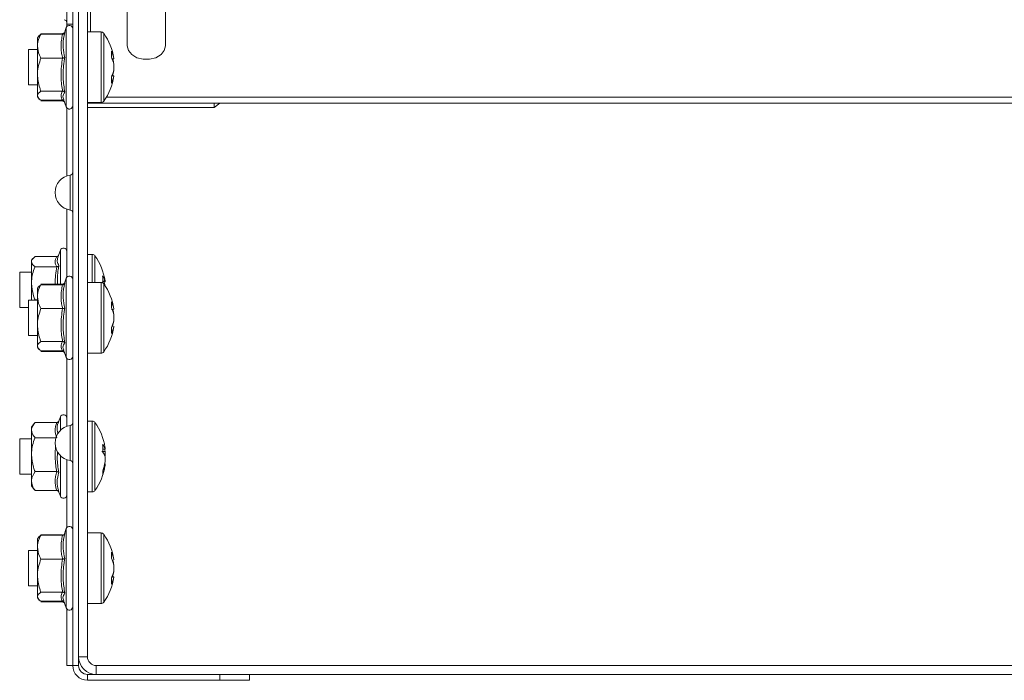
# Model space of a CAD drawing. Header units: millimetres. Extents: x -337 to 4147, y -1590 to -64.
# Tile 30 of 41: x 2419 to 2586, y -515 to -403. Entities that reach past the tile are written whole.
import ezdxf

# ---------------------------------------------------------------- set-up
doc = ezdxf.new("R2010")
doc.units = ezdxf.units.MM

msp = doc.modelspace()

# ---------------------------------------------------------------- linework, layer by layer
at = {"color": 7, "linetype": 'Continuous', "lineweight": 15}
for p, q in [((2426.77, -223.5), (2426.77, -403.81)), ((2428.77, -511.14), (2428.77, -378.44)), ((2430.27, -511.14), (2430.27, -378.44)), ((2427.77, -512.64), (2427.77, -390.14)), ((2437.02, -389.49), (2437.02, -407.52)), ((2443.52, -407.52), (2443.52, -389.49)), ((2426.67, -404.41), (2426.29, -405.45)), ((2426.77, -404.24), (2426.77, -403.81)), ((2421.95, -405.9), (2421.77, -406.14)), ((2421.77, -407.56), (2421.77, -406.14)), ((2422.07, -405.75), (2421.95, -405.9)), ((2426.05, -405.44), (2422.37, -405.44)), ((2426.05, -405.54), (2422.37, -405.54)), ((2432.59, -405.14), (2430.27, -405.14)), ((2421.77, -407.56), (2421.77, -412.37)), ((2421.77, -408.14), (2420.27, -408.14)), ((2420.27, -408.14), (2420.27, -414.14)), ((2426.05, -409.57), (2422.37, -409.57)), ((2434.37, -409.71), (2434.75, -409.69)), ((2434.75, -409.63), (2434.75, -409.69)), ((2434.75, -410.55), (2434.75, -410.68)), ((2434.75, -410.68), (2434.75, -411.57)), ((2421.77, -412.37), (2421.77, -415.95)), ((2434.75, -411.6), (2434.75, -411.57)), ((2434.75, -411.74), (2434.75, -411.6)), ((2434.75, -412.58), (2434.75, -412.65)), ((2420.27, -414.14), (2421.77, -414.14)), ((2421.77, -415.95), (2421.77, -416.14)), ((2421.77, -416.14), (2421.95, -416.38)), ((2426.05, -415.17), (2422.37, -415.17)), ((2723.03, -416.19), (2433.5, -416.19)), ((2421.95, -416.38), (2422.07, -416.53)), ((2426.05, -416.74), (2422.37, -416.74)), ((2426.05, -416.84), (2422.37, -416.84)), ((2426.21, -416.6), (2426.67, -417.87)), ((2430.27, -417.14), (2432.59, -417.14)), ((2430.77, -417.25), (2430.27, -417.22)), ((2451.77, -417.25), (2430.27, -417.25)), ((2724.77, -417.25), (2430.77, -417.25)), ((2451.77, -417.25), (2451.77, -417.95)), ((2451.77, -417.95), (2452.77, -417.25)), ((2426.77, -429.56), (2426.77, -418.04)), ((2451.77, -417.95), (2430.27, -417.95)), ((2426.77, -446.74), (2426.77, -435.22)), ((2425.67, -442.16), (2425.22, -443.38)), ((2431.09, -442.89), (2430.27, -442.89)), ((2420.99, -443.6), (2420.77, -443.89)), ((2420.77, -443.89), (2420.77, -444.12)), ((2420.77, -447.79), (2420.77, -444.12)), ((2425.05, -443.26), (2421.37, -443.26)), ((2420.77, -445.89), (2418.77, -445.89)), ((2418.77, -445.89), (2418.77, -451.89)), ((2425.05, -444.98), (2421.37, -444.98)), ((2420.77, -447.79), (2420.77, -450.64)), ((2426.05, -447.94), (2422.37, -447.94)), ((2426.67, -446.91), (2426.29, -447.95)), ((2432.59, -447.64), (2430.27, -447.64)), ((2433.25, -447.38), (2433.25, -447.53)), ((2421.95, -448.4), (2421.77, -448.64)), ((2421.77, -450.06), (2421.77, -448.64)), ((2422.07, -448.25), (2421.95, -448.4)), ((2426.05, -448.04), (2422.37, -448.04)), ((2421.77, -450.64), (2420.27, -450.64)), ((2420.27, -450.64), (2420.27, -456.64)), ((2421.77, -450.61), (2421.37, -450.61)), ((2421.77, -450.06), (2421.77, -454.87)), ((2418.77, -451.89), (2420.27, -451.89)), ((2426.05, -452.07), (2422.37, -452.07)), ((2434.37, -452.21), (2434.75, -452.19)), ((2434.75, -452.13), (2434.75, -452.19)), ((2434.75, -453.05), (2434.75, -453.18)), ((2434.75, -453.18), (2434.75, -454.07)), ((2434.75, -454.1), (2434.75, -454.07)), ((2434.75, -454.24), (2434.75, -454.1)), ((2421.77, -454.87), (2421.77, -458.45)), ((2434.75, -455.08), (2434.75, -455.15)), ((2420.27, -456.64), (2421.77, -456.64)), ((2426.05, -457.67), (2422.37, -457.67)), ((2421.77, -458.45), (2421.77, -458.64)), ((2421.77, -458.64), (2421.95, -458.88)), ((2421.95, -458.88), (2422.07, -459.03)), ((2426.05, -459.24), (2422.37, -459.24)), ((2426.05, -459.34), (2422.37, -459.34)), ((2426.21, -459.1), (2426.67, -460.37)), ((2430.27, -459.64), (2432.59, -459.64)), ((2426.77, -472.06), (2426.77, -460.54)), ((2425.67, -470.45), (2425.35, -471.31)), ((2431.09, -471.17), (2430.27, -471.17)), ((2421.24, -471.56), (2420.77, -472.17)), ((2420.77, -472.17), (2420.77, -472.7)), ((2420.77, -476.86), (2420.77, -472.7)), ((2425.05, -471.41), (2421.37, -471.41)), ((2420.77, -474.17), (2418.77, -474.17)), ((2418.77, -474.17), (2418.77, -480.17)), ((2424.91, -473.98), (2421.37, -473.98)), ((2433.25, -475.66), (2433.25, -475.94)), ((2433.25, -477.14), (2433.25, -476.3)), ((2420.77, -476.86), (2420.77, -481.34)), ((2426.77, -489.24), (2426.77, -477.72)), ((2433.25, -477.21), (2433.25, -478.05)), ((2433.25, -478.69), (2433.25, -478.41)), ((2418.77, -480.17), (2420.77, -480.17)), ((2420.77, -481.34), (2420.77, -482.17)), ((2425.05, -479.74), (2421.37, -479.74)), ((2420.77, -482.17), (2421.24, -482.79)), ((2421.37, -482.94), (2421.28, -482.76)), ((2425.05, -482.94), (2421.37, -482.94)), ((2425.43, -483.23), (2425.36, -483.04)), ((2425.41, -483.2), (2425.67, -483.9)), ((2430.27, -483.17), (2431.09, -483.17)), ((2426.67, -489.41), (2426.29, -490.45)), ((2421.95, -490.9), (2421.77, -491.14)), ((2421.77, -492.56), (2421.77, -491.14)), ((2422.07, -490.75), (2421.95, -490.9)), ((2426.05, -490.44), (2422.37, -490.44)), ((2426.05, -490.54), (2422.37, -490.54)), ((2432.59, -490.14), (2430.27, -490.14)), ((2421.77, -492.56), (2421.77, -497.37)), ((2421.77, -493.14), (2420.27, -493.14)), ((2420.27, -493.14), (2420.27, -499.14)), ((2426.05, -494.57), (2422.37, -494.57)), ((2434.75, -494.63), (2434.75, -494.69)), ((2434.75, -495.55), (2434.75, -495.68)), ((2434.75, -495.68), (2434.75, -496.57)), ((2421.77, -497.37), (2421.77, -500.95)), ((2434.75, -496.6), (2434.75, -496.57)), ((2434.75, -496.74), (2434.75, -496.6)), ((2434.75, -497.58), (2434.75, -497.65)), ((2420.27, -499.14), (2421.77, -499.14)), ((2421.77, -500.95), (2421.77, -501.14)), ((2421.77, -501.14), (2421.95, -501.38)), ((2421.95, -501.38), (2422.07, -501.53)), ((2426.05, -500.17), (2422.37, -500.17)), ((2426.05, -501.74), (2422.37, -501.74)), ((2426.05, -501.84), (2422.37, -501.84)), ((2426.21, -501.6), (2426.67, -502.87)), ((2426.77, -512.64), (2426.77, -503.04)), ((2430.27, -502.14), (2432.59, -502.14)), ((2428.77, -512.64), (2428.77, -511.14)), ((2426.77, -512.64), (2427.77, -512.64)), ((2725.77, -512.64), (2431.77, -512.64)), ((2431.77, -514.14), (2430.27, -514.14)), ((2725.77, -514.14), (2431.77, -514.14)), ((2452.77, -515.14), (2452.77, -514.14)), ((2457.77, -514.14), (2457.77, -515.14)), ((2452.77, -515.14), (2430.27, -515.14)), ((2457.77, -515.14), (2452.77, -515.14))]:
    msp.add_line(p, q, dxfattribs=at)
at = {"color": 7, "linetype": 'Continuous', "lineweight": 0}
for p, q in [((2430.77, -405.14), (2430.77, -392.84)), ((2426.67, -406.32), (2426.67, -404.41)), ((2426.77, -403.81), (2427.77, -403.81)), ((2432.59, -405.14), (2432.59, -417.14)), ((2433.03, -405.37), (2433.03, -416.91)), ((2426.67, -417.87), (2426.67, -406.32)), ((2430.77, -417.14), (2430.77, -417.25)), ((2427.34, -435.36), (2427.34, -429.42)), ((2425.67, -447.94), (2425.67, -442.16)), ((2431.09, -442.89), (2431.09, -447.64)), ((2431.53, -443.12), (2431.53, -447.64)), ((2426.67, -448.82), (2426.67, -446.91)), ((2432.59, -447.64), (2432.59, -459.64)), ((2433.03, -447.87), (2433.03, -459.41)), ((2426.67, -460.37), (2426.67, -448.82)), ((2425.67, -472.75), (2425.67, -470.45)), ((2431.09, -471.17), (2431.09, -483.17)), ((2427.34, -477.86), (2427.34, -471.92)), ((2431.53, -471.4), (2431.53, -482.95)), ((2425.67, -483.9), (2425.67, -477.03)), ((2426.67, -491.32), (2426.67, -489.41)), ((2426.67, -502.87), (2426.67, -491.32)), ((2432.59, -490.14), (2432.59, -502.14)), ((2433.03, -490.37), (2433.03, -501.91)), ((2426.05, -501.84), (2426.01, -501.74)), ((2428.77, -511.14), (2430.27, -511.14)), ((2427.77, -512.64), (2428.77, -512.64)), ((2431.77, -512.64), (2431.77, -514.14)), ((2430.27, -514.14), (2430.27, -515.14))]:
    msp.add_line(p, q, dxfattribs=at)
at = {"color": 7, "linetype": 'Continuous', "lineweight": 15, "flags": 128}
for points in [[(2437.02, -407.52), (2437.21, -408.31), (2437.78, -409), (2438.64, -409.52), (2439.7, -409.79), (2440.83, -409.79), (2441.89, -409.52), (2442.76, -409), (2443.32, -408.31), (2443.52, -407.52)], [(2433.25, -476.3), (2433.22, -476.1), (2433.19, -475.94)]]:
    msp.add_lwpolyline(points, dxfattribs=at)
at = {"color": 7, "linetype": 'Continuous', "lineweight": 15}
for centre, radius, start, end in [((2426.27, -403.56), 0.5, 0, 81.7868), ((2427.2, -404.61), 0.567, 0, 160), ((2432.59, -405.68), 0.54, 35.2515, 90), ((2424.87, -411.14), 10, 8.7103, 35.2515), ((2429.35, -410.72), 5.5, 10.8098, 24.6003), ((2428.99, -408.92), 5.38, 354.7209, 5.2791), ((2429.35, -411.71), 5.5, 10.8098, 24.6003), ((2428.59, -411.62), 6.25, 9.8842, 17.3634), ((2424.87, -411.14), 10, 324.7485, 351.2897), ((2429.6, -410.55), 5.25, 334.8012, 348.8925), ((2429.35, -410.57), 5.5, 335.3997, 349.1902), ((2429.6, -411.57), 5.25, 334.8012, 348.8925), ((2428.7, -413.3), 5.68, 354.8599, 5.1401), ((2428.57, -410.66), 6.27, 341.7894, 350.1051), ((2427.2, -417.67), 0.567, 200, 0), ((2432.59, -416.6), 0.54, 270, 324.7485), ((2427.77, -432.39), 3, 98.2132, 261.7868), ((2427.27, -428.93), 0.5, 278.2132, 0), ((2427.27, -435.85), 0.5, 360, 81.7868), ((2426.2, -442.36), 0.567, 0, 160), ((2431.09, -443.43), 0.54, 35.2515, 90), ((2423.37, -448.89), 10, 8.7103, 35.2515), ((2427.2, -447.11), 0.567, 0, 160), ((2432.59, -448.18), 0.54, 35.2515, 90), ((2429.43, -448.43), 3.93, 13.2848, 29.4182), ((2425.6, -447.08), 7.27, 355.4581, 4.5419), ((2424.87, -453.64), 10, 8.7103, 35.2515), ((2426.6, -449.33), 6.74, 9.493, 16.6789), ((2429.35, -453.22), 5.5, 10.8098, 24.6003), ((2428.99, -451.42), 5.38, 354.7209, 5.2791), ((2429.35, -454.21), 5.5, 10.8098, 24.6003), ((2428.59, -454.12), 6.25, 9.8842, 17.3634), ((2429.6, -453.05), 5.25, 334.8012, 348.8925), ((2429.35, -453.07), 5.5, 335.3997, 349.1902), ((2428.57, -453.16), 6.27, 341.7894, 350.1051), ((2424.87, -453.64), 10, 324.7485, 351.2897), ((2429.6, -454.07), 5.25, 334.8012, 348.8925), ((2428.7, -455.8), 5.68, 354.8599, 5.1401), ((2432.59, -459.1), 0.54, 270, 324.7485), ((2427.2, -460.17), 0.567, 200, 0), ((2426.2, -470.64), 0.567, 0, 160), ((2431.09, -471.71), 0.54, 35.2515, 90), ((2427.77, -474.89), 3, 98.2132, 261.7868), ((2427.27, -471.43), 0.5, 278.2132, 0), ((2423.37, -477.17), 10, 9.0958, 35.2515), ((2430.73, -476.73), 2.65, 17.3728, 36.6047), ((2424.05, -475.79), 8.82, 355.8772, 4.1228), ((2427.27, -478.35), 0.5, 0, 81.7868), ((2430.73, -478), 2.65, 17.3728, 36.6047), ((2423.37, -477.17), 10, 324.7485, 350.9042), ((2425.23, -476.83), 8.12, 339.9196, 351.3616), ((2425.23, -477.47), 8.12, 339.9196, 351.3616), ((2430.64, -479.94), 2.24, 351.8074, 8.1926), ((2431.09, -482.63), 0.54, 270, 324.7485), ((2426.2, -483.71), 0.567, 200, 0), ((2427.2, -489.61), 0.567, 0, 160), ((2432.59, -490.68), 0.54, 35.2515, 90), ((2424.87, -496.14), 10, 8.7103, 35.2515), ((2429.35, -495.72), 5.5, 10.8098, 24.6003), ((2428.99, -493.92), 5.38, 354.7209, 5.2791), ((2429.35, -496.71), 5.5, 10.8098, 24.6003), ((2428.59, -496.62), 6.25, 9.8842, 17.3634), ((2424.87, -496.14), 10, 324.7485, 351.2897), ((2429.6, -495.55), 5.25, 334.8012, 348.8925), ((2429.35, -495.57), 5.5, 335.3997, 349.1902), ((2429.6, -496.57), 5.25, 334.8012, 348.8925), ((2428.7, -498.3), 5.68, 354.8599, 5.1401), ((2428.57, -495.66), 6.27, 341.7894, 350.1051), ((2427.2, -502.67), 0.567, 200, 0), ((2432.59, -501.6), 0.54, 270, 324.7485), ((2431.77, -511.14), 3, 180, 270), ((2431.77, -511.14), 1.5, 180, 270), ((2430.27, -512.64), 2.5, 180, 270), ((2430.27, -512.64), 1.5, 180, 270)]:
    msp.add_arc(centre, radius, start, end, dxfattribs=at)
for points, knots in [([(2421.77, -407.56), (2421.77, -407.46), (2421.79, -406.79), (2422.05, -406.11), (2422.35, -405.57), (2422.37, -405.54)], [0, 0, 0, 0, 0.148486, 0.965571, 1, 1, 1, 1]), ([(2422.01, -405.94), (2422.05, -405.86), (2422.11, -405.72), (2422.29, -405.59), (2422.37, -405.54)], [0, 0, 0, 0, 0.614163, 1, 1, 1, 1]), ([(2426.05, -405.54), (2426.09, -405.54), (2426.17, -405.53), (2426.28, -405.47), (2426.37, -405.38), (2426.41, -405.3), (2426.43, -405.26), (2426.43, -405.26)], [0, 0, 0, 0, 0.236184, 0.471397, 0.732465, 0.992086, 1, 1, 1, 1]), ([(2426.05, -405.44), (2426.09, -405.43), (2426.17, -405.42), (2426.28, -405.36), (2426.33, -405.3), (2426.35, -405.28)], [0, 0, 0, 0, 0.335889, 0.6704, 1, 1, 1, 1]), ([(2422.37, -409.57), (2422.28, -409.4), (2421.93, -408.76), (2421.84, -408.07), (2421.77, -407.56)], [0, 0, 0, 0, 0.263254, 1, 1, 1, 1]), ([(2426.05, -409.57), (2426.09, -409.57), (2426.17, -409.57), (2426.28, -409.55), (2426.37, -409.53), (2426.41, -409.5), (2426.43, -409.49), (2426.43, -409.49)], [0, 0, 0, 0, 0.236184, 0.471397, 0.732465, 0.992086, 1, 1, 1, 1]), ([(2422.37, -409.57), (2422.09, -410.4), (2421.78, -411.32), (2421.77, -412.27), (2421.77, -412.37)], [0, 0, 0, 0, 0.896037, 1, 1, 1, 1]), ([(2421.77, -412.37), (2421.85, -413.14), (2421.95, -414.1), (2422.3, -414.99), (2422.37, -415.17)], [0, 0, 0, 0, 0.8014621, 1, 1, 1, 1]), ([(2434.75, -412.58), (2434.63, -412.58), (2434.5, -412.57), (2434.37, -412.56), (2434.37, -412.56)], [0, 0, 0, 0, 0.996055, 1, 1, 1, 1]), ([(2422.37, -415.17), (2422.09, -415.4), (2421.78, -415.66), (2421.77, -415.92), (2421.77, -415.95)], [0, 0, 0, 0, 0.896037, 1, 1, 1, 1]), ([(2421.77, -415.95), (2421.85, -416.17), (2421.95, -416.44), (2422.3, -416.69), (2422.37, -416.74)], [0, 0, 0, 0, 0.801462, 1, 1, 1, 1]), ([(2426.05, -415.17), (2426.09, -415.17), (2426.17, -415.18), (2426.28, -415.22), (2426.37, -415.29), (2426.41, -415.34), (2426.43, -415.37), (2426.43, -415.37)], [0, 0, 0, 0, 0.236184, 0.471397, 0.732465, 0.992086, 1, 1, 1, 1]), ([(2426.43, -415.37), (2426.39, -415.43), (2426.18, -415.75), (2426.03, -416.15), (2426.2, -416.5), (2426.24, -416.59)], [0, 0, 0, 0, 0.15882, 0.796578, 1, 1, 1, 1]), ([(2426.29, -416.83), (2426.28, -416.82), (2426.25, -416.79), (2426.17, -416.75), (2426.09, -416.74), (2426.05, -416.74)], [0, 0, 0, 0, 0.0957188, 0.5469294, 1, 1, 1, 1]), ([(2426.35, -417.01), (2426.33, -416.98), (2426.28, -416.92), (2426.17, -416.86), (2426.09, -416.85), (2426.05, -416.84)], [0, 0, 0, 0, 0.3296004, 0.6641107, 1, 1, 1, 1]), ([(2421.37, -443.26), (2421.09, -443.51), (2420.78, -443.79), (2420.77, -444.09), (2420.77, -444.12)], [0, 0, 0, 0, 0.896037, 1, 1, 1, 1]), ([(2420.77, -444.12), (2420.85, -444.35), (2420.95, -444.65), (2421.3, -444.92), (2421.37, -444.98)], [0, 0, 0, 0, 0.801462, 1, 1, 1, 1]), ([(2425.31, -443.14), (2425.3, -443.16), (2425.26, -443.2), (2425.17, -443.24), (2425.09, -443.25), (2425.05, -443.26)], [0, 0, 0, 0, 0.189549, 0.593941, 1, 1, 1, 1]), ([(2425.27, -443.4), (2425.19, -443.62), (2425.04, -444.09), (2425.29, -444.54), (2425.43, -444.78)], [0, 0, 0, 0, 0.469869, 1, 1, 1, 1]), ([(2420.77, -447.79), (2420.77, -447.65), (2420.79, -446.72), (2421.05, -445.77), (2421.35, -445.01), (2421.37, -444.98)], [0, 0, 0, 0, 0.148486, 0.965571, 1, 1, 1, 1]), ([(2425.05, -444.98), (2425.09, -444.97), (2425.17, -444.97), (2425.28, -444.92), (2425.37, -444.86), (2425.41, -444.81), (2425.43, -444.78), (2425.43, -444.78)], [0, 0, 0, 0, 0.236184, 0.471397, 0.732465, 0.992086, 1, 1, 1, 1]), ([(2421.37, -450.61), (2421.28, -450.37), (2420.93, -449.47), (2420.84, -448.5), (2420.77, -447.79)], [0, 0, 0, 0, 0.2632543, 1, 1, 1, 1]), ([(2426.05, -448.04), (2426.09, -448.04), (2426.17, -448.03), (2426.28, -447.97), (2426.37, -447.88), (2426.41, -447.8), (2426.43, -447.76), (2426.43, -447.76)], [0, 0, 0, 0, 0.236184, 0.471397, 0.732465, 0.992086, 1, 1, 1, 1]), ([(2426.05, -447.94), (2426.09, -447.93), (2426.17, -447.92), (2426.28, -447.86), (2426.33, -447.8), (2426.35, -447.78)], [0, 0, 0, 0, 0.335889, 0.6704, 1, 1, 1, 1]), ([(2432.85, -447.55), (2432.86, -447.55), (2432.99, -447.54), (2433.13, -447.54), (2433.25, -447.53)], [0, 0, 0, 0, 0.060114, 1, 1, 1, 1]), ([(2421.77, -450.06), (2421.77, -449.96), (2421.79, -449.29), (2422.05, -448.61), (2422.35, -448.07), (2422.37, -448.04)], [0, 0, 0, 0, 0.1484857, 0.9655712, 1, 1, 1, 1]), ([(2422.01, -448.44), (2422.05, -448.36), (2422.11, -448.22), (2422.29, -448.09), (2422.37, -448.04)], [0, 0, 0, 0, 0.614163, 1, 1, 1, 1]), ([(2422.37, -452.07), (2422.28, -451.9), (2421.93, -451.26), (2421.84, -450.57), (2421.77, -450.06)], [0, 0, 0, 0, 0.263254, 1, 1, 1, 1]), ([(2422.37, -452.07), (2422.09, -452.9), (2421.78, -453.82), (2421.77, -454.77), (2421.77, -454.87)], [0, 0, 0, 0, 0.896037, 1, 1, 1, 1]), ([(2426.05, -452.07), (2426.09, -452.07), (2426.17, -452.07), (2426.28, -452.05), (2426.37, -452.03), (2426.41, -452), (2426.43, -451.99), (2426.43, -451.99)], [0, 0, 0, 0, 0.236184, 0.471397, 0.732465, 0.992086, 1, 1, 1, 1]), ([(2421.77, -454.87), (2421.85, -455.64), (2421.95, -456.6), (2422.3, -457.49), (2422.37, -457.67)], [0, 0, 0, 0, 0.8014621, 1, 1, 1, 1]), ([(2422.37, -457.67), (2422.09, -457.9), (2421.78, -458.16), (2421.77, -458.42), (2421.77, -458.45)], [0, 0, 0, 0, 0.8960372, 1, 1, 1, 1]), ([(2426.05, -457.67), (2426.09, -457.67), (2426.17, -457.68), (2426.28, -457.72), (2426.37, -457.79), (2426.41, -457.84), (2426.43, -457.87), (2426.43, -457.87)], [0, 0, 0, 0, 0.236184, 0.471397, 0.732465, 0.992086, 1, 1, 1, 1]), ([(2426.43, -457.87), (2426.39, -457.93), (2426.18, -458.25), (2426.03, -458.65), (2426.2, -459), (2426.24, -459.09)], [0, 0, 0, 0, 0.15882, 0.796578, 1, 1, 1, 1]), ([(2421.77, -458.45), (2421.85, -458.67), (2421.95, -458.94), (2422.3, -459.19), (2422.37, -459.24)], [0, 0, 0, 0, 0.801462, 1, 1, 1, 1]), ([(2426.29, -459.33), (2426.28, -459.32), (2426.25, -459.29), (2426.17, -459.25), (2426.09, -459.24), (2426.05, -459.24)], [0, 0, 0, 0, 0.095719, 0.546929, 1, 1, 1, 1]), ([(2426.35, -459.51), (2426.33, -459.48), (2426.28, -459.42), (2426.17, -459.36), (2426.09, -459.35), (2426.05, -459.34)], [0, 0, 0, 0, 0.3296, 0.664111, 1, 1, 1, 1]), ([(2425.41, -471.15), (2425.4, -471.18), (2425.36, -471.25), (2425.28, -471.34), (2425.17, -471.4), (2425.09, -471.41), (2425.05, -471.41)], [0, 0, 0, 0, 0.217035, 0.496101, 0.747532, 1, 1, 1, 1]), ([(2425.36, -471.31), (2425.34, -471.36), (2425.16, -471.83), (2425.03, -472.49), (2425.22, -473.09), (2425.28, -473.26)], [0, 0, 0, 0, 0.066091, 0.724781, 1, 1, 1, 1]), ([(2421.37, -471.41), (2421.09, -471.79), (2420.78, -472.21), (2420.77, -472.65), (2420.77, -472.7)], [0, 0, 0, 0, 0.896037, 1, 1, 1, 1]), ([(2420.77, -472.7), (2420.85, -473.05), (2420.95, -473.49), (2421.3, -473.9), (2421.37, -473.98)], [0, 0, 0, 0, 0.801462, 1, 1, 1, 1]), ([(2420.77, -476.86), (2420.77, -476.72), (2420.79, -475.77), (2421.05, -474.8), (2421.35, -474.01), (2421.37, -473.98)], [0, 0, 0, 0, 0.148486, 0.965571, 1, 1, 1, 1]), ([(2432.72, -476.34), (2432.77, -476.33), (2432.95, -476.32), (2433.13, -476.31), (2433.25, -476.3)], [0, 0, 0, 0, 0.296782, 1, 1, 1, 1]), ([(2432.85, -475.95), (2432.86, -475.95), (2432.99, -475.95), (2433.13, -475.94), (2433.25, -475.94)], [0, 0, 0, 0, 0.060114, 1, 1, 1, 1]), ([(2421.37, -479.74), (2421.28, -479.5), (2420.93, -478.58), (2420.84, -477.59), (2420.77, -476.86)], [0, 0, 0, 0, 0.2632543, 1, 1, 1, 1]), ([(2421.37, -479.74), (2421.09, -480.21), (2420.78, -480.74), (2420.77, -481.28), (2420.77, -481.34)], [0, 0, 0, 0, 0.896037, 1, 1, 1, 1]), ([(2420.77, -481.34), (2420.85, -481.78), (2420.95, -482.33), (2421.3, -482.84), (2421.37, -482.94)], [0, 0, 0, 0, 0.801462, 1, 1, 1, 1]), ([(2425.05, -479.74), (2425.09, -479.75), (2425.17, -479.75), (2425.28, -479.78), (2425.37, -479.82), (2425.41, -479.86), (2425.43, -479.87), (2425.43, -479.87)], [0, 0, 0, 0, 0.236184, 0.471397, 0.732465, 0.992086, 1, 1, 1, 1]), ([(2425.05, -482.94), (2425.09, -482.94), (2425.17, -482.95), (2425.28, -483.01), (2425.37, -483.11), (2425.41, -483.19), (2425.43, -483.23), (2425.43, -483.23)], [0, 0, 0, 0, 0.236184, 0.471397, 0.732465, 0.992086, 1, 1, 1, 1]), ([(2421.77, -492.56), (2421.77, -492.46), (2421.79, -491.79), (2422.05, -491.11), (2422.35, -490.57), (2422.37, -490.54)], [0, 0, 0, 0, 0.1484857, 0.9655712, 1, 1, 1, 1]), ([(2422.01, -490.94), (2422.05, -490.86), (2422.11, -490.72), (2422.29, -490.59), (2422.37, -490.54)], [0, 0, 0, 0, 0.614163, 1, 1, 1, 1]), ([(2426.05, -490.54), (2426.09, -490.54), (2426.17, -490.53), (2426.28, -490.47), (2426.37, -490.38), (2426.41, -490.3), (2426.43, -490.26), (2426.43, -490.26)], [0, 0, 0, 0, 0.236184, 0.471397, 0.732465, 0.992086, 1, 1, 1, 1]), ([(2422.37, -494.57), (2422.28, -494.4), (2421.93, -493.76), (2421.84, -493.07), (2421.77, -492.56)], [0, 0, 0, 0, 0.263254, 1, 1, 1, 1]), ([(2422.37, -494.57), (2422.09, -495.4), (2421.78, -496.32), (2421.77, -497.27), (2421.77, -497.37)], [0, 0, 0, 0, 0.896037, 1, 1, 1, 1]), ([(2426.05, -494.57), (2426.09, -494.57), (2426.17, -494.57), (2426.28, -494.55), (2426.37, -494.53), (2426.41, -494.5), (2426.43, -494.49), (2426.43, -494.49)], [0, 0, 0, 0, 0.236184, 0.471397, 0.732465, 0.992086, 1, 1, 1, 1]), ([(2421.77, -497.37), (2421.85, -498.14), (2421.95, -499.1), (2422.3, -499.99), (2422.37, -500.17)], [0, 0, 0, 0, 0.801462, 1, 1, 1, 1]), ([(2434.75, -497.58), (2434.63, -497.58), (2434.5, -497.57), (2434.37, -497.56), (2434.37, -497.56)], [0, 0, 0, 0, 0.996055, 1, 1, 1, 1]), ([(2422.37, -500.17), (2422.09, -500.4), (2421.78, -500.66), (2421.77, -500.92), (2421.77, -500.95)], [0, 0, 0, 0, 0.896037, 1, 1, 1, 1]), ([(2421.77, -500.95), (2421.85, -501.17), (2421.95, -501.44), (2422.3, -501.69), (2422.37, -501.74)], [0, 0, 0, 0, 0.801462, 1, 1, 1, 1]), ([(2426.05, -500.17), (2426.09, -500.17), (2426.17, -500.18), (2426.28, -500.22), (2426.37, -500.29), (2426.41, -500.34), (2426.43, -500.37), (2426.43, -500.37)], [0, 0, 0, 0, 0.236184, 0.471397, 0.732465, 0.992086, 1, 1, 1, 1]), ([(2426.43, -500.37), (2426.39, -500.43), (2426.18, -500.75), (2426.03, -501.15), (2426.2, -501.5), (2426.24, -501.59)], [0, 0, 0, 0, 0.15882, 0.796578, 1, 1, 1, 1]), ([(2426.29, -501.83), (2426.28, -501.82), (2426.25, -501.79), (2426.17, -501.75), (2426.09, -501.74), (2426.05, -501.74)], [0, 0, 0, 0, 0.095719, 0.546929, 1, 1, 1, 1]), ([(2426.36, -502.02), (2426.34, -501.98), (2426.28, -501.92), (2426.17, -501.86), (2426.09, -501.85), (2426.05, -501.84)], [0, 0, 0, 0, 0.356423, 0.67755, 1, 1, 1, 1])]:
    msp.add_open_spline(points, degree=3, knots=knots, dxfattribs=at)
at = {"color": 7, "linetype": 'Continuous', "lineweight": 0}
for points, knots in [([(2426.05, -409.57), (2426.04, -409.52), (2425.96, -409.19), (2425.83, -408.53), (2425.76, -407.58), (2425.83, -406.56), (2425.98, -405.88), (2426.05, -405.54)], [0, 0, 0, 0, 0.0396074, 0.2452675, 0.4921414, 0.7450267, 1, 1, 1, 1]), ([(2426.43, -405.26), (2426.39, -405.43), (2426.18, -406.26), (2426.03, -407.7), (2426.3, -408.92), (2426.43, -409.49)], [0, 0, 0, 0, 0.118083, 0.592258, 1, 1, 1, 1]), ([(2426.43, -409.49), (2426.39, -409.72), (2426.18, -410.87), (2426.03, -412.85), (2426.3, -414.57), (2426.43, -415.37)], [0, 0, 0, 0, 0.118083, 0.592258, 1, 1, 1, 1]), ([(2426.05, -415.17), (2426.04, -415.09), (2425.96, -414.64), (2425.83, -413.73), (2425.76, -412.4), (2425.83, -410.99), (2425.98, -410.04), (2426.05, -409.57)], [0, 0, 0, 0, 0.039607, 0.245268, 0.492141, 0.745027, 1, 1, 1, 1]), ([(2426.05, -416.74), (2425.98, -416.61), (2425.83, -416.35), (2425.76, -415.96), (2425.83, -415.56), (2425.98, -415.3), (2426.05, -415.17)], [0, 0, 0, 0, 0.245251, 0.49213, 0.745021, 1, 1, 1, 1]), ([(2425.05, -444.98), (2424.98, -444.84), (2424.83, -444.56), (2424.76, -444.13), (2424.83, -443.69), (2424.98, -443.4), (2425.05, -443.26)], [0, 0, 0, 0, 0.245251, 0.49213, 0.745021, 1, 1, 1, 1]), ([(2424.79, -447.94), (2424.79, -447.9), (2424.76, -447.39), (2424.84, -446.4), (2424.98, -445.45), (2425.05, -444.98)], [0, 0, 0, 0, 0.033702, 0.514865, 1, 1, 1, 1]), ([(2425.43, -444.78), (2425.38, -445.01), (2425.19, -446.05), (2425.17, -447.11), (2425.16, -447.94)], [0, 0, 0, 0, 0.221593, 1, 1, 1, 1]), ([(2426.43, -447.76), (2426.39, -447.93), (2426.18, -448.76), (2426.03, -450.2), (2426.3, -451.42), (2426.43, -451.99)], [0, 0, 0, 0, 0.118083, 0.592258, 1, 1, 1, 1]), ([(2426.05, -452.07), (2426.04, -452.02), (2425.96, -451.69), (2425.83, -451.03), (2425.76, -450.08), (2425.83, -449.06), (2425.98, -448.38), (2426.05, -448.04)], [0, 0, 0, 0, 0.039607, 0.245268, 0.492141, 0.745027, 1, 1, 1, 1]), ([(2426.05, -457.67), (2426.04, -457.59), (2425.96, -457.14), (2425.83, -456.23), (2425.76, -454.9), (2425.83, -453.49), (2425.98, -452.54), (2426.05, -452.07)], [0, 0, 0, 0, 0.039607, 0.245268, 0.492141, 0.745027, 1, 1, 1, 1]), ([(2426.43, -451.99), (2426.39, -452.22), (2426.18, -453.37), (2426.03, -455.35), (2426.3, -457.07), (2426.43, -457.87)], [0, 0, 0, 0, 0.118083, 0.592258, 1, 1, 1, 1]), ([(2426.05, -459.24), (2425.98, -459.11), (2425.83, -458.85), (2425.76, -458.46), (2425.83, -458.06), (2425.98, -457.8), (2426.05, -457.67)], [0, 0, 0, 0, 0.245251, 0.49213, 0.745021, 1, 1, 1, 1]), ([(2425.05, -473.98), (2424.98, -473.77), (2424.83, -473.35), (2424.76, -472.71), (2424.83, -472.06), (2424.98, -471.63), (2425.05, -471.41)], [0, 0, 0, 0, 0.2452513, 0.4921305, 0.7450212, 1, 1, 1, 1]), ([(2425.05, -479.74), (2425.04, -479.67), (2424.96, -479.2), (2424.84, -478.26), (2424.76, -476.92), (2424.82, -475.98), (2424.85, -475.51)], [0, 0, 0, 0, 0.053963, 0.334164, 0.670516, 1, 1, 1, 1]), ([(2425.2, -476.39), (2425.17, -476.73), (2425.07, -477.9), (2425.28, -479.05), (2425.43, -479.87)], [0, 0, 0, 0, 0.292358, 1, 1, 1, 1]), ([(2425.05, -482.94), (2425.04, -482.9), (2424.96, -482.64), (2424.83, -482.11), (2424.76, -481.36), (2424.83, -480.55), (2424.98, -480.01), (2425.05, -479.74)], [0, 0, 0, 0, 0.0396074, 0.2452675, 0.4921414, 0.7450267, 1, 1, 1, 1]), ([(2425.43, -479.87), (2425.39, -480), (2425.18, -480.65), (2425.03, -481.77), (2425.3, -482.77), (2425.43, -483.23)], [0, 0, 0, 0, 0.118083, 0.592258, 1, 1, 1, 1]), ([(2426.05, -494.57), (2426.04, -494.52), (2425.96, -494.19), (2425.83, -493.53), (2425.76, -492.58), (2425.83, -491.56), (2425.98, -490.88), (2426.05, -490.54)], [0, 0, 0, 0, 0.039607, 0.245268, 0.492141, 0.745027, 1, 1, 1, 1]), ([(2426.43, -490.26), (2426.39, -490.43), (2426.18, -491.26), (2426.03, -492.7), (2426.3, -493.92), (2426.43, -494.49)], [0, 0, 0, 0, 0.118083, 0.592258, 1, 1, 1, 1]), ([(2426.05, -500.17), (2426.04, -500.09), (2425.96, -499.64), (2425.83, -498.73), (2425.76, -497.4), (2425.83, -495.99), (2425.98, -495.04), (2426.05, -494.57)], [0, 0, 0, 0, 0.039607, 0.245268, 0.492141, 0.745027, 1, 1, 1, 1]), ([(2426.43, -494.49), (2426.39, -494.72), (2426.18, -495.87), (2426.03, -497.85), (2426.3, -499.57), (2426.43, -500.37)], [0, 0, 0, 0, 0.118083, 0.592258, 1, 1, 1, 1]), ([(2426.05, -501.74), (2425.98, -501.61), (2425.83, -501.35), (2425.76, -500.96), (2425.83, -500.56), (2425.98, -500.3), (2426.05, -500.17)], [0, 0, 0, 0, 0.245251, 0.49213, 0.745021, 1, 1, 1, 1])]:
    msp.add_open_spline(points, degree=3, knots=knots, dxfattribs=at)

doc.saveas('drawing.dxf')
